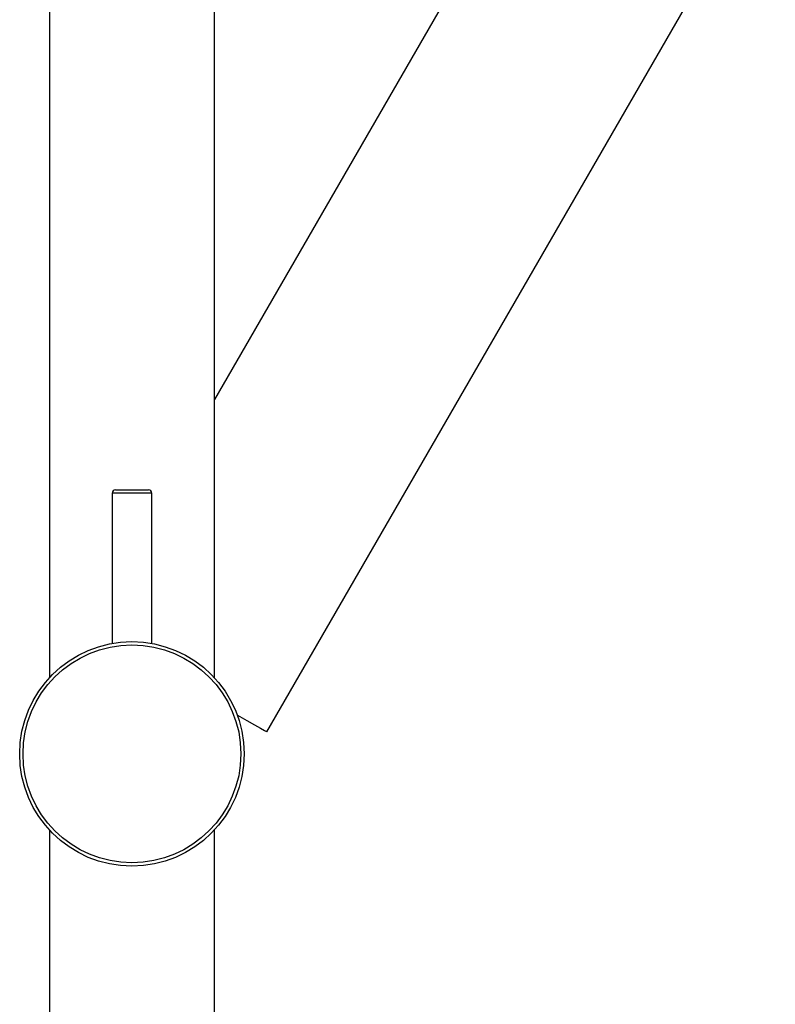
# Model space of a CAD drawing. Header units: millimetres. Extents: x 4160.77 to 4161.36, y 1931.48 to 1933.82.
# Tile 3 of 6: x 4160.81 to 4160.93, y 1933.21 to 1933.36. Entities that reach past the tile are written whole.
import ezdxf

# ---------------------------------------------------------------- set-up
doc = ezdxf.new("R2010")
doc.units = ezdxf.units.MM
doc.layers.add('SANINDUSA', color=3, linetype='Continuous')

msp = doc.modelspace()

# ---------------------------------------------------------------- linework, layer by layer
at = {"layer": 'SANINDUSA'}
for p, q in [((4160.81925, 1933.661), (4160.81925, 1933.26403)), ((4160.84425, 1933.26403), (4160.84425, 1933.661)), ((4160.92919, 1933.45329), (4160.84425, 1933.30615)), ((4160.85216, 1933.25585), (4160.91619, 1933.36676)), ((4160.82875, 1933.292), (4160.82875, 1933.26924)), ((4160.83475, 1933.292), (4160.82875, 1933.292)), ((4160.82925, 1933.2925), (4160.83425, 1933.2925)), ((4160.83475, 1933.26924), (4160.83475, 1933.292)), ((4160.85212, 1933.25588), (4160.85216, 1933.25585)), ((4160.81925, 1933.24098), (4160.81925, 1932.6088)), ((4160.84425, 1932.6088), (4160.84425, 1933.24098))]:
    msp.add_line(p, q, dxfattribs=at)
at = {"layer": 'SANINDUSA', "flags": 128}
msp.add_lwpolyline([(4160.84776, 1933.25839), (4160.84776, 1933.25839), (4160.84917, 1933.25758), (4160.85033, 1933.25691), (4160.85122, 1933.2564), (4160.85182, 1933.25605), (4160.85212, 1933.25588)], dxfattribs=at)
at = {"layer": 'SANINDUSA'}
for radius in [0.017, 0.0165]:
    msp.add_circle((4160.83175, 1933.2525), radius, dxfattribs=at)
for centre, start, end in [((4160.82925, 1933.292), 90, 180), ((4160.83425, 1933.292), 0, 90)]:
    msp.add_arc(centre, 0.0005, start, end, dxfattribs=at)

doc.saveas('drawing.dxf')
